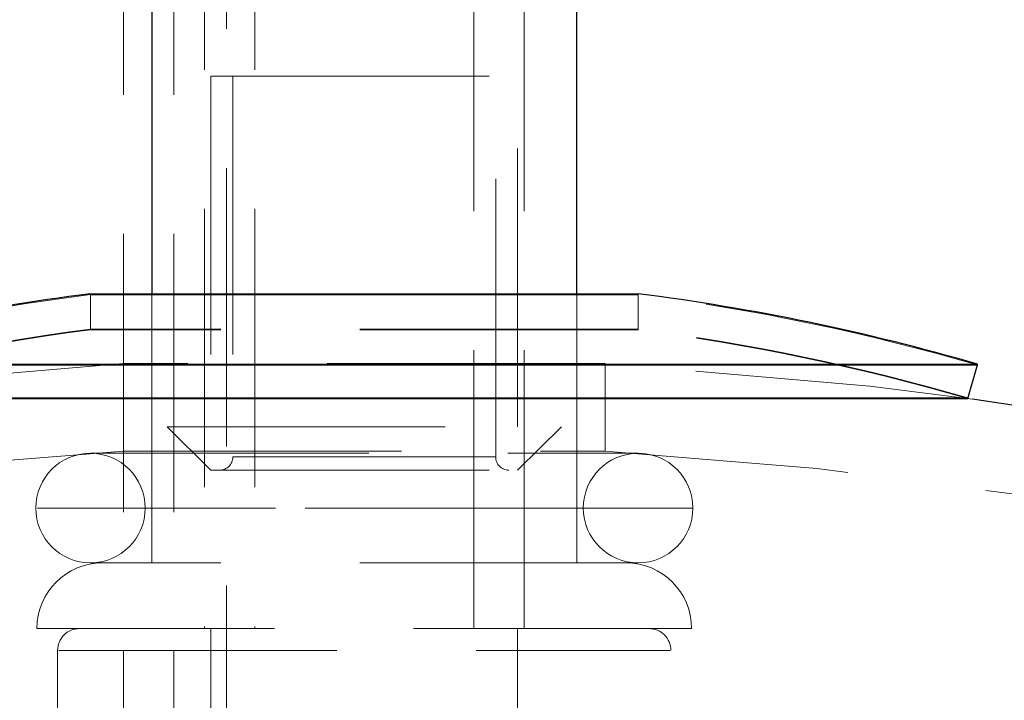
# Model space of a CAD drawing. Header units: millimetres. Extents: x 373 to 928, y 275 to 747.
# Tile 109 of 117: x 893.39 to 897.88, y 360.29 to 363.4. Entities that reach past the tile are written whole.
import ezdxf

# ---------------------------------------------------------------- set-up
doc = ezdxf.new("R2010")
doc.units = ezdxf.units.MM
doc.linetypes.add('HIDDEN', pattern=[1.905, 1.27, -0.635])

msp = doc.modelspace()

# ---------------------------------------------------------------- linework, layer by layer
at = {"color": 7, "linetype": 'Continuous', "lineweight": 25}
for p, q in [((893.9908, 394.9214), (893.9908, 362.1492)), ((895.9308, 362.1492), (895.9308, 394.9214)), ((893.7108, 362.1492), (893.7702, 362.1492)), ((893.7108, 362.1458), (896.2108, 362.1458)), ((893.7702, 362.1492), (896.2108, 362.1492)), ((892.1608, 361.8276), (895.8136, 361.8276)), ((893.2066, 361.8242), (897.7608, 361.8242)), ((895.8136, 361.8276), (897.7608, 361.8276)), ((897.716, 361.6706), (897.7608, 361.8242)), ((897.7599, 361.8245), (897.7608, 361.8276)), ((892.2056, 361.674), (895.7999, 361.674)), ((893.2346, 361.6706), (897.716, 361.6706)), ((895.7999, 361.674), (897.716, 361.674))]:
    msp.add_line(p, q, dxfattribs=at)
at = {"color": 7, "linetype": 'HIDDEN', "lineweight": 18}
for p, q in [((894.2308, 394.9214), (894.2308, 360.6214)), ((894.4608, 394.9214), (894.4608, 360.6214)), ((895.4608, 360.6214), (895.4608, 394.9214)), ((895.6908, 360.6214), (895.6908, 394.9214)), ((893.8619, 340.1976), (893.8619, 374.4976)), ((894.0919, 340.1976), (894.0919, 374.4976)), ((894.3319, 340.4976), (894.3319, 374.4976)), ((894.2608, 363.1421), (895.6608, 363.1421)), ((894.2608, 363.1421), (894.2608, 361.5421)), ((894.3608, 363.1421), (894.3608, 361.4044)), ((895.5608, 361.4044), (895.5608, 363.1421)), ((895.6608, 361.5421), (895.6608, 363.1421)), ((893.7108, 362.1492), (893.7108, 361.9879)), ((893.7108, 362.1458), (893.7108, 361.9845)), ((893.9908, 362.1492), (893.9908, 360.9214)), ((895.9308, 360.9214), (895.9308, 362.1492)), ((896.2108, 361.9879), (896.2108, 362.1492)), ((896.2108, 361.9845), (896.2108, 362.1458)), ((893.7702, 361.9879), (893.7108, 361.9879)), ((896.2108, 361.9845), (893.7108, 361.9845)), ((896.2108, 361.9879), (893.7702, 361.9879)), ((896.0608, 361.8311), (893.8608, 361.8311)), ((893.8608, 361.8311), (893.8608, 361.4304)), ((896.0608, 361.4304), (896.0608, 361.8311)), ((897.716, 361.674), (897.7599, 361.8245)), ((894.0608, 361.5421), (895.8608, 361.5421)), ((894.0608, 361.5421), (894.2608, 361.3444)), ((895.6608, 361.3444), (895.8608, 361.5421)), ((893.7108, 361.4214), (896.2108, 361.4214)), ((893.8608, 361.4304), (896.0608, 361.4304)), ((895.5608, 361.4044), (894.3608, 361.4044)), ((894.2608, 361.3444), (895.6608, 361.3444)), ((896.4608, 361.1714), (893.4687, 361.1714)), ((895.9608, 361.1714), (893.9694, 361.1714)), ((896.2108, 360.9214), (893.7108, 360.9214)), ((896.4554, 360.6214), (893.4662, 360.6214)), ((894.2608, 360.6214), (894.2608, 356.7014)), ((895.6608, 360.0998), (895.6608, 360.6214)), ((893.5608, 360.5214), (893.5608, 358.6214)), ((893.5659, 360.5214), (896.3556, 360.5214)), ((896.3608, 358.6214), (896.3608, 360.5214))]:
    msp.add_line(p, q, dxfattribs=at)
at = {"color": 7, "linetype": 'HIDDEN', "lineweight": 18, "flags": 128}
for points in [[(893.8608, 361.8311), (892.6811, 361.731), (892.1836, 361.6676)], [(897.738, 361.6676), (897.2688, 361.7277), (896.0608, 361.8311)]]:
    msp.add_lwpolyline(points, dxfattribs=at)
at = {"color": 7, "linetype": 'Continuous', "lineweight": 25}
for centre, radius, start, end in [((894.9608, 352.2276), 10, 97.18076, 106.2602), ((894.9608, 352.2276), 10, 73.7398, 82.81924), ((894.9608, 341.8613), 20, 0, 82.01819)]:
    msp.add_arc(centre, radius, start, end, dxfattribs=at)
at = {"color": 7, "linetype": 'HIDDEN', "lineweight": 18}
for centre, radius, start, end in [((894.9608, 352.2242), 10, 97.18076, 106.2602), ((894.9608, 352.2242), 10, 73.7398, 82.81924), ((894.9608, 352.2276), 9.84, 97.29815, 106.2602), ((894.9608, 352.2242), 9.84, 97.29815, 106.2602), ((894.9608, 352.2276), 9.84, 73.7398, 82.70185), ((894.9608, 352.2242), 9.84, 73.7398, 82.70185), ((894.9608, 341.8613), 19.6, 93.21727, 248.54412), ((893.7108, 361.1714), 0.25, 90, 180), ((893.7108, 361.1714), 0.25, 0, 90), ((896.2108, 361.1714), 0.25, 90, 180), ((894.9608, 341.8613), 19.6, 0, 86.78273), ((896.2108, 361.1714), 0.25, 0, 90), ((894.3008, 361.4044), 0.06, 270, 0), ((895.6208, 361.4044), 0.06, 180, 270), ((893.7108, 361.1714), 0.25, 180, 270), ((893.7108, 361.1714), 0.25, 270, 0), ((896.2108, 361.1714), 0.25, 180, 270), ((896.2108, 361.1714), 0.25, 270, 0), ((893.7662, 360.6214), 0.3, 90, 180), ((896.1554, 360.6214), 0.3, 0, 90), ((893.6608, 360.5214), 0.1, 90, 180), ((896.2608, 360.5214), 0.1, 0, 90)]:
    msp.add_arc(centre, radius, start, end, dxfattribs=at)

doc.saveas('drawing.dxf')
